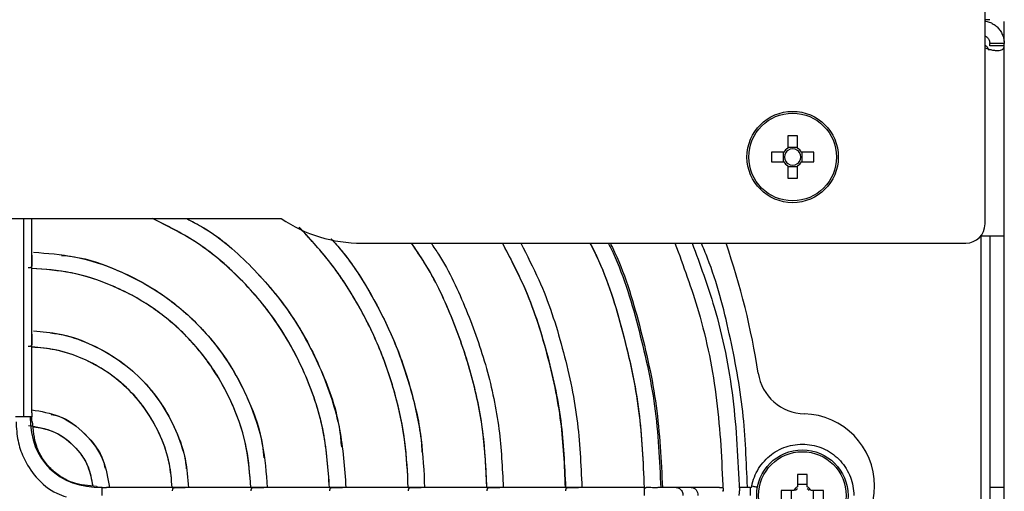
# Model space of a CAD drawing. Header units: millimetres. Extents: x 155400 to 158181, y 110534 to 115156.
# Tile 25 of 121: x 157190 to 157293, y 111591 to 111640. Entities that reach past the tile are written whole.
import ezdxf

# ---------------------------------------------------------------- set-up
doc = ezdxf.new("R2010")
doc.units = ezdxf.units.MM

msp = doc.modelspace()

# ---------------------------------------------------------------- linework, layer by layer
at = {"color": 7, "linetype": 'Continuous', "lineweight": 25}
for p, q in [((157290.57, 111618.74), (157290.57, 111843.74)), ((157291.07, 111639.98), (157290.57, 111639.98)), ((157292.57, 111637.7), (157292.57, 111639.79)), ((157291.07, 111637.26), (157291.07, 111637.49)), ((157292.57, 111637.49), (157291.07, 111637.49)), ((157292.57, 111637.26), (157291.07, 111637.26)), ((157292.57, 111637.26), (157292.57, 111637.49)), ((157292.57, 111617.49), (157292.57, 111637.26)), ((157270.05, 111627.89), (157270.05, 111626.6)), ((157271.08, 111626.6), (157271.08, 111627.89)), ((157269.66, 111626.22), (157268.37, 111626.22)), ((157269.58, 111626.22), (157269.58, 111625.19)), ((157271.08, 111626.69), (157270.05, 111626.69)), ((157272.75, 111626.22), (157271.46, 111626.22)), ((157271.54, 111625.19), (157271.54, 111626.22)), ((157268.37, 111625.19), (157269.66, 111625.19)), ((157270.05, 111624.8), (157270.05, 111623.51)), ((157271.08, 111623.51), (157271.08, 111624.8)), ((157271.46, 111625.19), (157272.75, 111625.19)), ((157270.05, 111624.72), (157271.08, 111624.72)), ((156923.79, 111619.29), (157217.36, 111619.29)), ((157190.57, 111619.29), (157190.57, 111598.66)), ((157191.42, 111615.48), (157191.42, 111619.29)), ((157225.74, 111616.74), (157288.57, 111616.74)), ((157290.14, 111617.49), (157290.17, 111617.49)), ((157290.17, 111617.54), (157290.17, 111617.49)), ((157290.17, 111617.49), (157292.57, 111617.49)), ((157290.17, 111555.39), (157290.17, 111617.49)), ((157291.07, 111617.49), (157291.07, 111591.33)), ((157292.57, 111591.33), (157292.57, 111617.49)), ((157191.42, 111607.29), (157191.42, 111615.48)), ((157191.42, 111599.09), (157191.42, 111607.29)), ((157271.05, 111592.67), (157271.05, 111591.39)), ((157272.08, 111591.39), (157272.08, 111592.67)), ((157207.38, 111591.33), (157199.18, 111591.33)), ((157215.57, 111591.33), (157207.38, 111591.33)), ((157223.75, 111591.33), (157215.57, 111591.33)), ((157231.93, 111591.33), (157223.75, 111591.33)), ((157240.11, 111591.33), (157231.93, 111591.33)), ((157248.29, 111591.33), (157240.11, 111591.33)), ((157255.15, 111591.33), (157248.29, 111591.33)), ((157257.02, 111591.33), (157256.8, 111591.33)), ((157257.18, 111591.33), (157257.02, 111591.33)), ((157257.32, 111591.33), (157257.18, 111591.33)), ((157258.45, 111591.33), (157257.32, 111591.33)), ((157260.02, 111591.33), (157258.45, 111591.33)), ((157262.95, 111591.33), (157260.02, 111591.33)), ((157262.96, 111591.33), (157263.32, 111591.33)), ((157266.17, 111591.33), (157265, 111591.33)), ((157270.67, 111591), (157269.38, 111591)), ((157270.42, 111591), (157270.42, 111589.97)), ((157272.08, 111591.64), (157271.05, 111591.64)), ((157273.76, 111591), (157272.47, 111591)), ((157272.72, 111589.97), (157272.72, 111591)), ((157292.57, 111591.33), (157291.07, 111591.33)), ((157291.07, 111591.33), (157291.07, 111587.49)), ((157292.57, 111587.49), (157292.57, 111591.33))]:
    msp.add_line(p, q, dxfattribs=at)
for centre, radius in [((157270.56, 111625.7), 4.75), ((157270.56, 111625.7), 4.56), ((157271.57, 111590.49), 4.75), ((157271.57, 111590.49), 4.56)]:
    msp.add_circle(centre, radius, dxfattribs=at)
for centre, radius, start, end in [((157270.56, 111610.29), 17.61, 88.3239, 91.6761), ((157285.97, 111625.7), 17.61, 178.3239, 181.6761), ((157270.56, 111625.7), 1.04, 119.7494, 150.2506), ((157270.56, 111625.7), 0.851, 142.7589, 217.2411), ((157270.56, 111625.7), 0.851, 127.2411, 142.7589), ((157270.56, 111625.7), 0.851, 52.7589, 127.2411), ((157270.56, 111625.7), 1.04, 29.7494, 60.2506), ((157270.56, 111625.7), 0.851, 37.2411, 52.7589), ((157270.56, 111625.7), 0.851, 322.7589, 37.2411), ((157255.15, 111625.7), 17.61, 358.3239, 1.6761), ((157270.56, 111625.7), 1.04, 209.7494, 240.2506), ((157270.56, 111625.7), 0.851, 217.2411, 232.7589), ((157270.56, 111625.7), 0.851, 232.7589, 307.2411), ((157270.56, 111625.7), 0.851, 307.2411, 322.7589), ((157270.56, 111625.7), 1.04, 299.7494, 330.2506), ((157270.56, 111641.11), 17.61, 268.3239, 271.6761), ((157225.74, 111631.74), 15, 236.0559, 270), ((157288.57, 111618.74), 2, 270, 0), ((157190.57, 111591.49), 77.3, 8.7327, 19.0655), ((157271.92, 111603.98), 5, 188.7327, 268.4142), ((157271.57, 111591.49), 7.5, 271.5858, 88.4142), ((157271.57, 111575.07), 17.61, 88.3239, 91.6761), ((157286.98, 111590.49), 17.61, 178.3239, 181.6761), ((157271.57, 111590.49), 1.04, 119.7494, 150.2506), ((157271.57, 111590.49), 0.875, 126.0664, 143.9336), ((157271.57, 111590.49), 1.04, 29.7494, 60.2506), ((157271.57, 111590.49), 0.875, 36.0664, 53.9336), ((157256.16, 111590.49), 17.61, 358.3239, 1.6761)]:
    msp.add_arc(centre, radius, start, end, dxfattribs=at)
for points, knots in [([(157290.57, 111639.84), (157290.6, 111639.84), (157290.79, 111639.82), (157291.12, 111639.7), (157291.52, 111639.49), (157291.87, 111639.2), (157292.16, 111638.85), (157292.39, 111638.45), (157292.54, 111637.98), (157292.56, 111637.65), (157292.57, 111637.49)], [0, 0, 0, 0, 0.029077, 0.173274, 0.30781, 0.434884, 0.559652, 0.694225, 0.840512, 1, 1, 1, 1]), ([(157290.57, 111638.29), (157290.61, 111638.27), (157290.67, 111638.24), (157290.75, 111638.18), (157290.83, 111638.11), (157290.93, 111637.99), (157291.01, 111637.84), (157291.06, 111637.66), (157291.07, 111637.55), (157291.07, 111637.49)], [0, 0, 0, 0, 0.114791, 0.186961, 0.255422, 0.393359, 0.557117, 0.757363, 1, 1, 1, 1]), ([(157290.57, 111637.33), (157290.67, 111637.25), (157290.84, 111637.12), (157290.91, 111636.92), (157290.95, 111636.83)], [0, 0, 0, 0, 0.560057, 1, 1, 1, 1]), ([(157290.57, 111637.06), (157290.71, 111637.01), (157290.97, 111636.91), (157291.36, 111636.82), (157291.73, 111636.78), (157292.05, 111636.78), (157292.29, 111636.83), (157292.52, 111636.95), (157292.55, 111637.14), (157292.57, 111637.26)], [0, 0, 0, 0, 0.122806, 0.249217, 0.377646, 0.507347, 0.635569, 0.76196, 1, 1, 1, 1]), ([(157222.39, 111591.33), (157222.25, 111593.25), (157221.97, 111597.22), (157220.08, 111602.98), (157217.17, 111608.4), (157213.23, 111613.13), (157208.81, 111616.9), (157205.48, 111618.55), (157203.98, 111619.29)], [0, 0, 0, 0, 0.163242, 0.336981, 0.51072, 0.68446, 0.858199, 1, 1, 1, 1]), ([(157222.38, 111591.33), (157222.25, 111593.22), (157221.98, 111597.16), (157220.11, 111602.91), (157217.19, 111608.38), (157213.24, 111613.14), (157208.8, 111616.91), (157205.47, 111618.56), (157203.98, 111619.29)], [0, 0, 0, 0, 0.160153, 0.334905, 0.509657, 0.684409, 0.859161, 1, 1, 1, 1]), ([(157207.52, 111619.29), (157208.12, 111618.99), (157210.64, 111617.69), (157214.42, 111614.31), (157218.63, 111609.33), (157221.64, 111603.55), (157223.33, 111598.87), (157223.57, 111596.14), (157223.62, 111595.56)], [0, 0, 0, 0, 0.067463, 0.286077, 0.504691, 0.723304, 0.941918, 1, 1, 1, 1]), ([(157207.53, 111619.29), (157208.13, 111618.98), (157210.65, 111617.68), (157214.42, 111614.32), (157218.6, 111609.36), (157221.66, 111603.63), (157223.65, 111597.55), (157223.95, 111593.37), (157224.09, 111591.33)], [0, 0, 0, 0, 0.059888, 0.25009, 0.440292, 0.630494, 0.820696, 1, 1, 1, 1]), ([(157230.58, 111591.33), (157230.5, 111592.93), (157230.34, 111596.25), (157229.26, 111601.19), (157227.58, 111606.07), (157225.26, 111610.69), (157222.5, 111614.88), (157220.27, 111617.28), (157219.22, 111618.42)], [0, 0, 0, 0, 0.159229, 0.330724, 0.50222, 0.673716, 0.845212, 1, 1, 1, 1]), ([(157230.58, 111591.33), (157230.5, 111592.89), (157230.35, 111596.18), (157229.29, 111601.1), (157227.61, 111606.01), (157225.28, 111610.65), (157222.52, 111614.86), (157220.28, 111617.27), (157219.23, 111618.42)], [0, 0, 0, 0, 0.155273, 0.327617, 0.499962, 0.672306, 0.84465, 1, 1, 1, 1]), ([(157222.54, 111617.2), (157222.92, 111616.78), (157224.5, 111615.03), (157226.74, 111611.49), (157229.19, 111606.66), (157230.9, 111601.53), (157231.84, 111597.61), (157231.98, 111595.41), (157232, 111595.01)], [0, 0, 0, 0, 0.068441, 0.289035, 0.509629, 0.730222, 0.950816, 1, 1, 1, 1]), ([(157222.55, 111617.19), (157222.92, 111616.79), (157224.49, 111615.05), (157226.72, 111611.53), (157229.16, 111606.73), (157230.91, 111601.63), (157232.03, 111596.47), (157232.2, 111593.01), (157232.28, 111591.33)], [0, 0, 0, 0, 0.058454, 0.249381, 0.440309, 0.631237, 0.822165, 1, 1, 1, 1]), ([(157238.76, 111591.33), (157238.67, 111593.29), (157238.47, 111597.32), (157237.19, 111603.31), (157235.13, 111609.19), (157233.01, 111613.71), (157231.36, 111616.07), (157230.91, 111616.74)], [0, 0, 0, 0, 0.217357, 0.448399, 0.679442, 0.910484, 1, 1, 1, 1]), ([(157238.76, 111591.33), (157238.67, 111593.25), (157238.49, 111597.24), (157237.22, 111603.22), (157235.16, 111609.13), (157233.03, 111613.67), (157231.38, 111616.06), (157230.91, 111616.74)], [0, 0, 0, 0, 0.2129082, 0.4448582, 0.6768081, 0.908758, 1, 1, 1, 1]), ([(157232.95, 111616.74), (157233.21, 111616.35), (157234.69, 111614.2), (157236.69, 111609.84), (157238.84, 111603.76), (157240.16, 111597.54), (157240.36, 111593.36), (157240.46, 111591.33)], [0, 0, 0, 0, 0.051777, 0.292271, 0.532765, 0.77326, 1, 1, 1, 1]), ([(157240.37, 111616.74), (157241.14, 111615.27), (157243.05, 111611.65), (157245.08, 111605.42), (157246.62, 111598.39), (157246.83, 111593.65), (157246.94, 111591.33)], [0, 0, 0, 0, 0.187497, 0.462973, 0.738448, 1, 1, 1, 1]), ([(157246.93, 111591.33), (157246.84, 111593.61), (157246.63, 111598.32), (157245.11, 111605.33), (157243.08, 111611.6), (157241.16, 111615.25), (157240.38, 111616.74)], [0, 0, 0, 0, 0.257035, 0.533445, 0.809855, 1, 1, 1, 1]), ([(157242.27, 111616.74), (157242.92, 111615.48), (157244.74, 111612), (157246.72, 111605.86), (157248.31, 111598.61), (157248.53, 111593.72), (157248.64, 111591.33)], [0, 0, 0, 0, 0.160416, 0.444929, 0.729442, 1, 1, 1, 1]), ([(157249.48, 111616.74), (157249.71, 111616.3), (157251.19, 111613.37), (157252.97, 111607.53), (157254.76, 111599.46), (157255, 111594), (157255.12, 111591.32)], [0, 0, 0, 0, 0.0560936, 0.3752588, 0.6944241, 1, 1, 1, 1]), ([(157249.48, 111616.74), (157249.72, 111616.28), (157251.22, 111613.32), (157253, 111607.44), (157254.78, 111599.39), (157255, 111593.95), (157255.11, 111591.32)], [0, 0, 0, 0, 0.058829, 0.378888, 0.698946, 1, 1, 1, 1]), ([(157251.39, 111616.74), (157251.48, 111616.56), (157252.84, 111613.85), (157254.54, 111608.17), (157256.44, 111599.83), (157256.71, 111594.13), (157256.84, 111591.28)], [0, 0, 0, 0, 0.022242, 0.348161, 0.674081, 1, 1, 1, 1]), ([(157251.58, 111616.74), (157251.66, 111616.58), (157253.02, 111613.89), (157254.71, 111608.21), (157256.61, 111599.85), (157256.88, 111594.14), (157257.02, 111591.29)], [0, 0, 0, 0, 0.019323, 0.346111, 0.673226, 1, 1, 1, 1]), ([(157258.32, 111616.74), (157259.19, 111614.38), (157261.15, 111609.08), (157262.89, 111600.4), (157263.18, 111594.11), (157263.32, 111590.97)], [0, 0, 0, 0, 0.28502, 0.64251, 1, 1, 1, 1]), ([(157260.11, 111616.74), (157260.92, 111614.53), (157262.85, 111609.3), (157264.57, 111600.62), (157264.87, 111594.19), (157265.02, 111590.97)], [0, 0, 0, 0, 0.267482, 0.633741, 1, 1, 1, 1]), ([(157265.85, 111591.38), (157265.75, 111594), (157265.55, 111599.35), (157264.06, 111607.31), (157262.56, 111613.18), (157261.29, 111616.22), (157261.07, 111616.74)], [0, 0, 0, 0, 0.302697, 0.618792, 0.934888, 1, 1, 1, 1]), ([(157191.6, 111615.8), (157193.03, 111615.69), (157196.09, 111615.46), (157200.57, 111613.97), (157204.86, 111611.66), (157208.63, 111608.54), (157211.75, 111604.77), (157214.06, 111600.48), (157215.56, 111595.94), (157215.8, 111592.83), (157215.91, 111591.33)], [0, 0, 0, 0, 0.11369, 0.2417, 0.36971, 0.49772, 0.62573, 0.75374, 0.88175, 1, 1, 1, 1]), ([(157191.42, 111615.48), (157191.42, 111615.44), (157191.42, 111615.34), (157191.41, 111615.17), (157191.41, 111615.01), (157191.41, 111614.84), (157191.42, 111614.66), (157191.43, 111614.49), (157191.42, 111614.35), (157191.38, 111614.26), (157191.31, 111614.19), (157191.2, 111614.16), (157191.1, 111614.16), (157191.06, 111614.16)], [0, 0, 0, 0, 0.070982, 0.187069, 0.256662, 0.322736, 0.442503, 0.547773, 0.628472, 0.723246, 0.814253, 0.905754, 1, 1, 1, 1]), ([(157194.5, 111615.47), (157194.93, 111615.43), (157196.98, 111615.24), (157200.5, 111613.97), (157204.84, 111611.68), (157208.63, 111608.54), (157211.77, 111604.75), (157214.06, 111600.41), (157215.33, 111596.89), (157215.52, 111594.84), (157215.56, 111594.41)], [0, 0, 0, 0, 0.040148, 0.193432, 0.346716, 0.5, 0.653284, 0.806568, 0.959852, 1, 1, 1, 1]), ([(157214.21, 111591.33), (157214.1, 111592.72), (157213.88, 111595.61), (157212.48, 111599.83), (157210.32, 111603.82), (157207.42, 111607.33), (157203.91, 111610.23), (157199.92, 111612.39), (157195.7, 111613.79), (157192.81, 111614.01), (157191.42, 111614.12)], [0, 0, 0, 0, 0.117164, 0.244776, 0.372388, 0.5, 0.627612, 0.755224, 0.882836, 1, 1, 1, 1]), ([(157214.2, 111591.33), (157214.1, 111592.68), (157213.9, 111595.55), (157212.51, 111599.76), (157210.35, 111603.8), (157207.43, 111607.34), (157203.89, 111610.26), (157199.85, 111612.43), (157195.64, 111613.81), (157192.77, 111614.02), (157191.42, 111614.11)], [0, 0, 0, 0, 0.114102, 0.242735, 0.371367, 0.5, 0.628633, 0.757265, 0.885898, 1, 1, 1, 1]), ([(157191.6, 111607.62), (157192.5, 111607.54), (157194.48, 111607.37), (157197.42, 111606.37), (157200.29, 111604.81), (157202.81, 111602.72), (157204.9, 111600.2), (157206.46, 111597.33), (157207.47, 111594.34), (157207.65, 111592.29), (157207.73, 111591.33)], [0, 0, 0, 0, 0.107864, 0.23742, 0.366977, 0.496534, 0.62609, 0.755647, 0.885204, 1, 1, 1, 1]), ([(157193.35, 111607.4), (157193.63, 111607.37), (157194.99, 111607.24), (157197.35, 111606.38), (157200.26, 111604.84), (157202.81, 111602.72), (157204.93, 111600.17), (157206.47, 111597.26), (157207.33, 111594.91), (157207.46, 111593.54), (157207.49, 111593.26)], [0, 0, 0, 0, 0.039099, 0.192733, 0.346366, 0.5, 0.653634, 0.807267, 0.960901, 1, 1, 1, 1]), ([(157191.42, 111607.29), (157191.42, 111607.25), (157191.42, 111607.15), (157191.41, 111606.99), (157191.41, 111606.83), (157191.41, 111606.66), (157191.42, 111606.47), (157191.43, 111606.3), (157191.42, 111606.17), (157191.38, 111606.07), (157191.31, 111606.01), (157191.2, 111605.98), (157191.11, 111605.98), (157191.06, 111605.98)], [0, 0, 0, 0, 0.070444, 0.18514, 0.256184, 0.322249, 0.442181, 0.54762, 0.628269, 0.723094, 0.814049, 0.90549, 1, 1, 1, 1]), ([(157206.03, 111591.33), (157205.95, 111592.18), (157205.79, 111594), (157204.88, 111596.68), (157203.48, 111599.25), (157201.6, 111601.51), (157199.34, 111603.39), (157196.77, 111604.79), (157194.09, 111605.7), (157192.27, 111605.86), (157191.42, 111605.94)], [0, 0, 0, 0, 0.112705, 0.241804, 0.370902, 0.5, 0.629098, 0.758196, 0.887295, 1, 1, 1, 1]), ([(157206.02, 111591.33), (157205.95, 111592.15), (157205.81, 111593.95), (157204.91, 111596.61), (157203.5, 111599.23), (157201.61, 111601.52), (157199.31, 111603.41), (157196.7, 111604.83), (157194.04, 111605.72), (157192.24, 111605.86), (157191.42, 111605.93)], [0, 0, 0, 0, 0.10791, 0.238607, 0.369303, 0.5, 0.630697, 0.761393, 0.89209, 1, 1, 1, 1]), ([(157191.42, 111599.41), (157192.39, 111599.25), (157194.45, 111598.91), (157197.08, 111596.99), (157199, 111594.36), (157199.34, 111592.3), (157199.5, 111591.33)], [0, 0, 0, 0, 0.234727, 0.5, 0.765273, 1, 1, 1, 1]), ([(157190.57, 111598.66), (157190.48, 111598.66), (157190.38, 111598.66), (157190.19, 111598.66), (157190.1, 111598.66), (157189.87, 111598.66), (157189.77, 111598.66), (157189.74, 111598.66)], [0, 0, 0, 0, 0.25, 0.25, 0.5, 0.5, 1, 1, 1, 1]), ([(157191.42, 111599.09), (157191.42, 111599.06), (157191.42, 111598.97), (157191.41, 111598.82), (157191.41, 111598.71), (157191.41, 111598.66)], [0, 0, 0, 0, 0.2322103, 0.7176227, 1, 1, 1, 1]), ([(157191.43, 111598.19), (157191.43, 111598.22), (157191.42, 111598.32), (157191.41, 111598.48), (157191.41, 111598.61), (157191.41, 111598.66)], [0, 0, 0, 0, 0.252197, 0.669568, 1, 1, 1, 1]), ([(157198.14, 111591.43), (157197.31, 111591.5), (157196.01, 111591.61), (157194.43, 111592.4), (157193.35, 111593.25), (157192.5, 111594.33), (157191.68, 111595.96), (157191.57, 111597.31), (157191.5, 111598.2)], [0, 0, 0, 0, 0.233458, 0.3653, 0.492655, 0.620057, 0.752046, 1, 1, 1, 1]), ([(157193.44, 111598.93), (157193.69, 111598.88), (157195.05, 111598.61), (157197.02, 111596.93), (157198.7, 111594.96), (157198.97, 111593.6), (157199.01, 111593.35)], [0, 0, 0, 0, 0.092574, 0.5, 0.907426, 1, 1, 1, 1]), ([(157189.78, 111598.16), (157189.82, 111597.5), (157189.89, 111596.23), (157190.57, 111594.24), (157191.83, 111592.26), (157193.48, 111590.87), (157194.68, 111590.46), (157195.01, 111590.34)], [0, 0, 0, 0, 0.199525, 0.377271, 0.622704, 0.894615, 1, 1, 1, 1]), ([(157191.09, 111597.79), (157191.96, 111597.64), (157193.69, 111597.34), (157195.85, 111595.76), (157197.35, 111593.75), (157197.63, 111592.19), (157197.76, 111591.49)], [0, 0, 0, 0, 0.262849, 0.525698, 0.788547, 1, 1, 1, 1]), ([(157191.59, 111597.65), (157192.26, 111597.54), (157193.82, 111597.28), (157195.85, 111595.76), (157197.37, 111593.73), (157197.63, 111592.17), (157197.74, 111591.5)], [0, 0, 0, 0, 0.214539, 0.499799, 0.785059, 1, 1, 1, 1]), ([(157266.31, 111591.46), (157266.43, 111592.11), (157266.67, 111592.73), (157267.37, 111593.85), (157267.82, 111594.35), (157268.87, 111595.15), (157269.47, 111595.45), (157270.74, 111595.81), (157271.41, 111595.87), (157272.72, 111595.75), (157273.36, 111595.57), (157274.55, 111594.98), (157275.08, 111594.58), (157275.97, 111593.6), (157276.32, 111593.03), (157276.8, 111591.8), (157276.92, 111591.14), (157276.92, 111590.49)], [0, 0, 0, 0, 0.125, 0.125, 0.25, 0.25, 0.375, 0.375, 0.5, 0.5, 0.625, 0.625, 0.75, 0.75, 0.875, 0.875, 1, 1, 1, 1]), ([(157198.75, 111591.32), (157198.7, 111591.32), (157198.57, 111591.32), (157198.39, 111591.34), (157198.24, 111591.35), (157198.16, 111591.35), (157198.13, 111591.35)], [0, 0, 0, 0, 0.2411474, 0.5449353, 0.8173975, 1, 1, 1, 1]), ([(157198.75, 111591.32), (157198.8, 111591.32), (157198.91, 111591.33), (157199.06, 111591.33), (157199.15, 111591.33), (157199.18, 111591.33)], [0, 0, 0, 0, 0.282212, 0.768958, 1, 1, 1, 1]), ([(157206.07, 111590.97), (157206.07, 111591.02), (157206.07, 111591.11), (157206.1, 111591.22), (157206.16, 111591.29), (157206.26, 111591.33), (157206.39, 111591.34), (157206.56, 111591.33), (157206.75, 111591.32), (157206.92, 111591.32), (157207.08, 111591.32), (157207.24, 111591.33), (157207.34, 111591.33), (157207.38, 111591.33)], [0, 0, 0, 0, 0.094792, 0.18675, 0.277257, 0.372375, 0.4528, 0.558004, 0.677792, 0.743943, 0.814938, 0.929648, 1, 1, 1, 1]), ([(157214.25, 111590.97), (157214.25, 111591.01), (157214.25, 111591.11), (157214.28, 111591.22), (157214.34, 111591.29), (157214.44, 111591.33), (157214.58, 111591.34), (157214.75, 111591.33), (157214.93, 111591.32), (157215.1, 111591.32), (157215.26, 111591.32), (157215.43, 111591.33), (157215.53, 111591.33), (157215.57, 111591.33)], [0, 0, 0, 0, 0.092756, 0.182571, 0.274218, 0.372182, 0.452656, 0.557687, 0.677337, 0.743493, 0.813027, 0.929108, 1, 1, 1, 1]), ([(157222.43, 111590.97), (157222.43, 111591.01), (157222.43, 111591.11), (157222.46, 111591.22), (157222.52, 111591.29), (157222.62, 111591.33), (157222.76, 111591.34), (157222.93, 111591.33), (157223.11, 111591.32), (157223.28, 111591.32), (157223.44, 111591.32), (157223.61, 111591.33), (157223.71, 111591.33), (157223.75, 111591.33)], [0, 0, 0, 0, 0.092567, 0.182345, 0.274039, 0.37206, 0.452544, 0.557506, 0.676944, 0.743247, 0.812098, 0.928822, 1, 1, 1, 1]), ([(157230.61, 111590.97), (157230.61, 111591.02), (157230.61, 111591.11), (157230.64, 111591.22), (157230.71, 111591.29), (157230.8, 111591.33), (157230.94, 111591.34), (157231.11, 111591.33), (157231.29, 111591.32), (157231.46, 111591.32), (157231.62, 111591.32), (157231.79, 111591.33), (157231.89, 111591.33), (157231.93, 111591.33)], [0, 0, 0, 0, 0.094497, 0.186701, 0.277163, 0.371947, 0.452382, 0.557204, 0.676612, 0.742944, 0.811491, 0.928541, 1, 1, 1, 1]), ([(157238.79, 111590.97), (157238.79, 111591.01), (157238.79, 111591.11), (157238.82, 111591.22), (157238.88, 111591.29), (157238.98, 111591.33), (157239.12, 111591.34), (157239.29, 111591.33), (157239.47, 111591.32), (157239.64, 111591.32), (157239.8, 111591.32), (157239.96, 111591.33), (157240.07, 111591.33), (157240.11, 111591.33)], [0, 0, 0, 0, 0.092377, 0.182117, 0.273858, 0.371937, 0.452364, 0.557156, 0.676422, 0.742857, 0.81115, 0.928427, 1, 1, 1, 1]), ([(157246.97, 111590.97), (157246.97, 111591.01), (157246.97, 111591.11), (157247, 111591.22), (157247.06, 111591.29), (157247.16, 111591.33), (157247.29, 111591.34), (157247.47, 111591.33), (157247.65, 111591.32), (157247.81, 111591.32), (157247.98, 111591.32), (157248.14, 111591.33), (157248.25, 111591.33), (157248.29, 111591.33)], [0, 0, 0, 0, 0.092323, 0.182053, 0.273807, 0.371904, 0.452328, 0.557104, 0.676263, 0.742784, 0.810903, 0.928342, 1, 1, 1, 1]), ([(157255.15, 111590.49), (157255.15, 111590.57), (157255.15, 111590.74), (157255.15, 111590.97), (157255.15, 111591.17), (157255.15, 111591.29), (157255.15, 111591.34), (157255.15, 111591.33), (157255.15, 111591.33)], [0, 0, 0, 0, 0.192196, 0.384392, 0.576588, 0.768784, 0.96098, 1, 1, 1, 1]), ([(157256.78, 111591.33), (157256.78, 111591.33), (157256.76, 111591.34), (157256.7, 111591.33), (157256.6, 111591.32), (157256.46, 111591.31), (157256.32, 111591.3), (157256.15, 111591.29), (157255.93, 111591.3), (157255.71, 111591.33), (157255.51, 111591.34), (157255.38, 111591.33), (157255.28, 111591.31), (157255.22, 111591.28), (157255.21, 111591.25), (157255.2, 111591.24)], [0, 0, 0, 0, 0.001818, 0.08417, 0.167569, 0.252051, 0.33429, 0.416056, 0.499122, 0.664011, 0.747738, 0.829362, 0.91289, 0.994626, 1, 1, 1, 1]), ([(157258.45, 111591.33), (157258.45, 111591.33), (157258.51, 111591.34), (157258.63, 111591.31), (157258.8, 111591.23), (157258.94, 111591.09), (157259.06, 111590.91), (157259.13, 111590.71), (157259.14, 111590.56), (157259.14, 111590.49)], [0, 0, 0, 0, 0.000867, 0.167389, 0.333911, 0.500433, 0.666956, 0.833478, 1, 1, 1, 1]), ([(157260.02, 111591.33), (157260.2, 111591.33), (157260.38, 111591.24), (157260.64, 111590.93), (157260.71, 111590.71), (157260.71, 111590.49)], [0, 0, 0, 0, 0.5, 0.5, 1, 1, 1, 1]), ([(157266.17, 111591.33), (157266.2, 111591.33), (157266.24, 111591.35), (157266.29, 111591.39), (157266.31, 111591.42), (157266.31, 111591.46)], [0, 0, 0, 0, 0.5, 0.5, 1, 1, 1, 1]), ([(157266.17, 111590.49), (157266.17, 111590.71), (157266.17, 111590.93), (157266.17, 111591.24), (157266.17, 111591.33), (157266.17, 111591.33)], [0, 0, 0, 0, 0.5, 0.5, 1, 1, 1, 1]), ([(157266.9, 111591.35), (157266.73, 111591.38), (157266.58, 111591.41), (157266.37, 111591.45), (157266.31, 111591.46), (157266.31, 111591.46)], [0, 0, 0, 0, 0.5, 0.5, 1, 1, 1, 1]), ([(157265.01, 111590.49), (157265.01, 111590.51), (157265.01, 111590.57), (157265.01, 111590.65), (157265.02, 111590.75), (157265.02, 111590.86), (157265.02, 111590.93), (157265.02, 111590.97)], [0, 0, 0, 0, 0.166333, 0.332473, 0.500149, 0.750171, 1, 1, 1, 1])]:
    msp.add_open_spline(points, degree=3, knots=knots, dxfattribs=at)
for points in [[(157191.25, 111598.66), (157191.09, 111598.66), (157190.83, 111598.66), (157190.57, 111598.66)], [(157191.25, 111598.66), (157191.25, 111594.11), (157194.2, 111591.32), (157198.75, 111591.32)], [(157191.41, 111598.66), (157191.39, 111598.66), (157191.34, 111598.66), (157191.25, 111598.66)], [(157198.75, 111590.49), (157198.75, 111590.88), (157198.75, 111591.23), (157198.75, 111591.32)], [(157198.75, 111591.32), (157198.75, 111591.32), (157198.75, 111591.32), (157198.75, 111591.32)], [(157263.32, 111590.97), (157263.32, 111590.99), (157263.32, 111591.02), (157263.32, 111591.04)], [(157263.32, 111590.9), (157263.32, 111590.92), (157263.32, 111590.94), (157263.32, 111590.97)]]:
    msp.add_open_spline(points, degree=3, dxfattribs=at)

doc.saveas('drawing.dxf')
